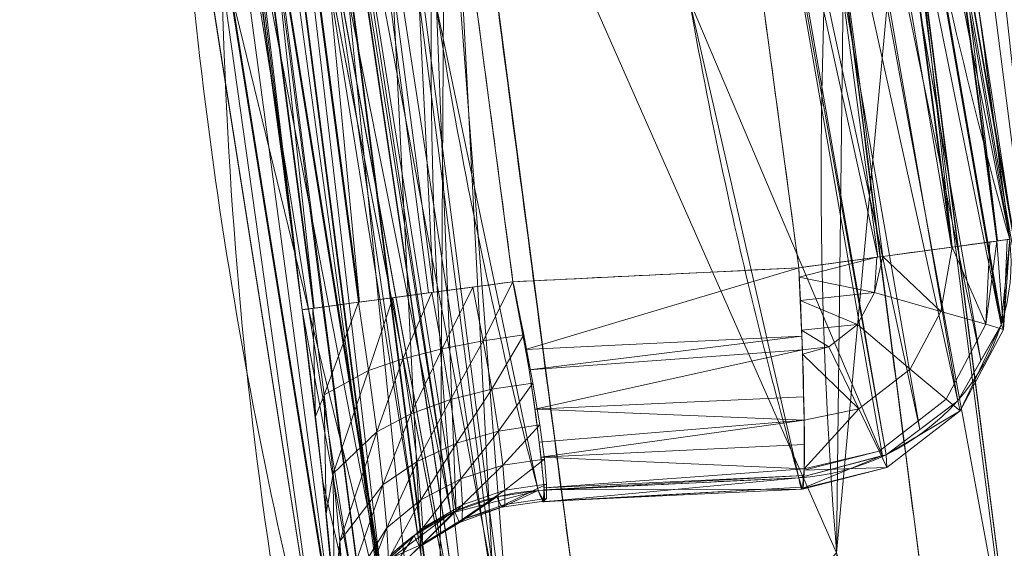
# Model space of a CAD drawing. Header units: millimetres. Extents: x -71 to 71, y -145 to 145.
# Tile 8 of 256: x -41.869 to -40.532, y -113.311 to -112.593. Entities that reach past the tile are written whole.
import ezdxf

# ---------------------------------------------------------------- set-up
doc = ezdxf.new("R2010")
doc.units = ezdxf.units.MM
doc.layers.add('1', color=7, linetype='CONTINUOUS')

msp = doc.modelspace()

# ---------------------------------------------------------------- linework, layer by layer
at = {"layer": '1', "color": 163, "linetype": 'Continuous', "lineweight": 13, "extrusion": (0.13398, -0.990984, 4.00492e-05)}
msp.add_arc((-55.5838, -1.4431, 106.4439), 0.3, 272.0179, 2.831, dxfattribs=at)
at = {"layer": '1', "color": 163, "linetype": 'Continuous', "lineweight": 13, "extrusion": (0.090067, -0.317812, -0.943866)}
msp.add_arc((-70.0665, 91.5725, 33.5724), 0.3, 8.5989, 102.9673, dxfattribs=at)
at = {"layer": '1', "color": 163, "linetype": 'Continuous', "lineweight": 13, "extrusion": (-0.998194, -0.048758, -0.035086)}
msp.add_arc((110.8053, 0.1859, 46.3043), 0.3, 269.8298, 18.7901, dxfattribs=at)
at = {"layer": '1', "color": 163, "linetype": 'Continuous', "lineweight": 13, "extrusion": (-0.13182, 0.991274, 3.74497e-05)}
msp.add_arc((55.7181, -2.0482, -106.5325), 0.3, 356.4335, 87.9821, dxfattribs=at)
at = {"layer": '1', "color": 163, "linetype": 'Continuous', "lineweight": 13, "extrusion": (-0.084558, 0.31816, 0.944258)}
msp.add_arc((68.931, 93.1969, -33.8245), 0.3, 257.9193, 352.4731, dxfattribs=at)
at = {"layer": '1', "color": 163, "linetype": 'Continuous', "lineweight": 13}
for points in [[(-40.3406, -113.4484, -3.064), (-40.4923, -112.2846, -3.063), (-40.6503, -111.0481, -3.0618), (-40.8137, -109.742, -3.0603)], [(-41.8693, -109.8021, -2.4977), (-41.7029, -111.1121, -2.4962), (-41.5408, -112.3573, -2.4948), (-41.3847, -113.5353, -2.4936)], [(-41.4856, -112.987, -2.0708), (-41.5982, -112.1421, -2.0717), (-41.7139, -111.2635, -2.0727), (-41.832, -110.3519, -2.0738)], [(-40.5244, -112.8912, -1.4241), (-40.6434, -112.4691, -0.1818), (-40.7211, -112.0343, 1.0967), (-40.7545, -111.588, 2.4082)], [(-40.9268, -115.2364, -4.9675), (-41.0636, -114.9586, -4.1368), (-41.2924, -114.401, -2.4689), (-41.5089, -113.5613, 0.046), (-41.6066, -112.7198, 2.5674), (-41.5973, -112.1591, 4.2498), (-41.5752, -111.8792, 5.0907)], [(-41.6579, -112.2471, 2.6544), (-41.6341, -112.6987, 1.3001), (-41.5636, -113.1356, -0.0094), (-41.4512, -113.5569, -1.2711)], [(-41.1992, -112.949, -1.7523), (-41.194, -112.973, -1.7523), (-41.1843, -113.0232, -1.7462), (-41.1725, -113.0977, -1.7162), (-41.1638, -113.1628, -1.6664), (-41.1584, -113.2111, -1.6026), (-41.1561, -113.2397, -1.5329), (-41.1566, -113.2501, -1.4652), (-41.1595, -113.2465, -1.4047), (-41.1629, -113.2377, -1.3703), (-41.1649, -113.2325, -1.3547)], [(-41.4856, -112.987, -2.0708), (-41.4322, -113.3887, -2.0704), (-41.4169, -113.6858, -1.6571), (-41.4513, -113.5569, -1.2711)]]:
    msp.add_open_spline(points, degree=3, dxfattribs=at)
for points, knots in [([(-41.0985, -113.4974, -2.7726), (-41.1099, -113.411, -2.7726), (-41.1214, -113.3246, -2.7726), (-41.1874, -112.8241, -2.7726), (-41.2417, -112.41, -2.7726), (-41.3496, -111.5816, -2.7726), (-41.4032, -111.1673, -2.7726), (-41.4989, -110.4239, -2.7725), (-41.5411, -110.0948, -2.7725), (-41.5831, -109.7656, -2.7725)], [0, 0, 0, 0, 0.069469, 0.069469, 0.402462, 0.402462, 0.735456, 0.735456, 1, 1, 1, 1]), ([(-41.0996, -109.7778, -2.7893), (-41.0903, -109.8515, -2.7893), (-41.0811, -109.9251, -2.7893), (-41.0199, -110.4133, -2.7893), (-40.9677, -110.8277, -2.7893), (-40.8397, -111.8353, -2.7892), (-40.7637, -112.4285, -2.7892), (-40.6668, -113.1762, -2.7892), (-40.6467, -113.3309, -2.7892), (-40.6265, -113.4856, -2.7892)], [0, 0, 0, 0, 0.059604, 0.059604, 0.394832, 0.394832, 0.874805, 0.874805, 1, 1, 1, 1]), ([(-40.8721, -110.2955, -1.421), (-40.8639, -110.357, -1.421), (-40.8557, -110.4186, -1.4211), (-40.7964, -110.8648, -1.4217), (-40.7451, -111.2494, -1.4222), (-40.6375, -112.0531, -1.4231), (-40.581, -112.4722, -1.4236), (-40.5244, -112.8912, -1.4241)], [0, 0, 0, 0, 0.071161, 0.071161, 0.515593, 0.515593, 1, 1, 1, 1]), ([(-41.5455, -110.3147, -1.7522), (-41.4955, -110.6995, -1.7522), (-41.4452, -111.0843, -1.7523), (-41.3894, -111.5098, -1.7523), (-41.384, -111.5505, -1.7523), (-41.3281, -111.9761, -1.7523), (-41.2773, -112.3608, -1.7523), (-41.2172, -112.8133, -1.7523), (-41.2082, -112.8812, -1.7523), (-41.1992, -112.949, -1.7523)], [0, 0, 0, 0, 0.438196, 0.438196, 0.484559, 0.484559, 0.922764, 0.922764, 1, 1, 1, 1]), ([(-40.8108, -112.93, -1.7387), (-40.8628, -112.5454, -1.7387), (-40.9146, -112.1608, -1.7387), (-40.9708, -111.7415, -1.7387), (-40.9754, -111.7069, -1.7387), (-41.0316, -111.2877, -1.7388), (-41.0828, -110.903, -1.7388), (-41.1421, -110.4567, -1.7388), (-41.1503, -110.3951, -1.7388), (-41.1585, -110.3335, -1.7388)], [0, 0, 0, 0, 0.444428, 0.444428, 0.484411, 0.484411, 0.928841, 0.928841, 1, 1, 1, 1]), ([(-41.1649, -113.2325, -1.3547), (-41.1783, -113.1818, -1.2043), (-41.1911, -113.1311, -1.0538), (-41.2423, -112.9178, -0.4208), (-41.2747, -112.755, 0.0623), (-41.3267, -112.4293, 1.029), (-41.3462, -112.2664, 1.5126), (-41.3647, -112.0413, 2.1804), (-41.3688, -111.9793, 2.3644), (-41.3721, -111.9173, 2.5484)], [0, 0, 0, 0, 0.115865, 0.115865, 0.487314, 0.487314, 0.858752, 0.858752, 1, 1, 1, 1]), ([(-41.0405, -111.9174, 2.512), (-41.0292, -112.0694, 2.0605), (-41.0127, -112.2214, 1.6091), (-40.9669, -112.5362, 0.6744), (-40.937, -112.6989, 0.1912), (-40.8741, -112.9794, -0.642), (-40.8442, -113.0974, -0.9923), (-40.8108, -113.2152, -1.3423)], [0, 0, 0, 0, 0.350922, 0.350922, 0.726968, 0.726968, 1, 1, 1, 1]), ([(-41.2909, -112.1134, 5.1623), (-41.2909, -112.1134, 5.1623), (-41.2909, -112.1134, 5.1623), (-41.3211, -112.5124, 3.9782), (-41.317, -112.9118, 2.7927), (-41.2364, -113.6735, 0.532), (-41.1663, -114.0362, -0.5445), (-40.9576, -114.7607, -2.6944), (-40.8184, -115.1227, -3.7689), (-40.642, -115.4828, -4.8374), (-40.642, -115.4828, -4.8374), (-40.642, -115.4828, -4.8374)], [0, 0, 0, 0, 0.000006, 0.000006, 0.354251, 0.354251, 0.676536, 0.676536, 0.999994, 0.999994, 1, 1, 1, 1]), ([(-40.1616, -115.4987, -4.8322), (-40.1616, -115.4987, -4.8321), (-40.1616, -115.4987, -4.8321), (-40.334, -115.1387, -3.7632), (-40.4683, -114.7766, -2.6882), (-40.6651, -114.0524, -0.5377), (-40.7282, -113.6899, 0.5389), (-40.7922, -112.9288, 2.7995), (-40.7868, -112.5298, 3.9848), (-40.7457, -112.1314, 5.1684), (-40.7457, -112.1314, 5.1684), (-40.7457, -112.1314, 5.1684)], [0, 0, 0, 0, 0.000006, 0.000006, 0.323497, 0.323497, 0.645757, 0.645757, 0.999994, 0.999994, 1, 1, 1, 1]), ([(-41.1992, -112.949, -1.7523), (-41.1229, -112.9452, -1.7497), (-41.0467, -112.9415, -1.747), (-40.9172, -112.9352, -1.7424), (-40.864, -112.9326, -1.7406), (-40.8108, -112.93, -1.7387)], [0, 0, 0, 0, 0.589178, 0.589178, 1, 1, 1, 1]), ([(-40.8108, -113.2152, -1.3423), (-40.864, -113.2178, -1.3442), (-40.9172, -113.2204, -1.346), (-41.0352, -113.2262, -1.3502), (-41.1, -113.2294, -1.3525), (-41.1649, -113.2325, -1.3547)], [0, 0, 0, 0, 0.450706, 0.450706, 1, 1, 1, 1])]:
    msp.add_open_spline(points, degree=3, knots=knots, dxfattribs=at)
for points in [[(-40.6435, -109.0303, -5.1685), (-39.3392, -108.7523, -11.1659), (-40.0132, -114.1822, -5.2259)], [(-40.0132, -114.1822, -5.2259), (-40.74, -109.3768, -4.1421), (-40.6435, -109.0303, -5.1685)], [(-40.1326, -113.9336, -4.4932), (-40.7808, -109.5791, -3.543), (-40.74, -109.3768, -4.1421)], [(-40.74, -109.3768, -4.1421), (-40.0132, -114.1822, -5.2259), (-40.1326, -113.9336, -4.4932)], [(-40.3406, -113.4484, -3.064), (-40.8137, -109.742, -3.0603), (-40.7808, -109.5791, -3.543)], [(-40.7808, -109.5791, -3.543), (-40.1891, -113.8159, -4.1466), (-40.3406, -113.4484, -3.064)], [(-40.7808, -109.5791, -3.543), (-40.1326, -113.9336, -4.4932), (-40.1891, -113.8159, -4.1466)], [(-40.4318, -113.4602, -2.8718), (-40.9061, -109.7536, -2.8706), (-40.8428, -109.7457, -2.957)], [(-40.3687, -113.452, -2.9594), (-40.8428, -109.7457, -2.957), (-40.8418, -109.7456, -2.9604)], [(-40.8428, -109.7457, -2.957), (-40.3687, -113.452, -2.9594), (-40.4318, -113.4602, -2.8718)], [(-40.3677, -113.4519, -2.963), (-40.8418, -109.7456, -2.9604), (-40.8137, -109.742, -3.0603)], [(-40.8418, -109.7456, -2.9604), (-40.3677, -113.4519, -2.963), (-40.3687, -113.452, -2.9594)], [(-40.8137, -109.742, -3.0603), (-40.3406, -113.4484, -3.064), (-40.3677, -113.4519, -2.963)], [(-40.9955, -109.7648, -2.8123), (-40.9061, -109.7536, -2.8706), (-40.4318, -113.4602, -2.8718)], [(-40.5217, -113.4719, -2.8125), (-40.9989, -109.7652, -2.8115), (-40.9955, -109.7648, -2.8123)], [(-40.9989, -109.7652, -2.8115), (-40.5252, -113.4724, -2.8117), (-40.8654, -111.632, -2.7893)], [(-40.5217, -113.4719, -2.8125), (-40.5252, -113.4724, -2.8117), (-40.9989, -109.7652, -2.8115)], [(-40.9955, -109.7648, -2.8123), (-40.4318, -113.4602, -2.8718), (-40.5217, -113.4719, -2.8125)], [(-41.7768, -109.7903, -2.6906), (-41.6881, -109.779, -2.7492), (-41.2043, -113.5114, -2.7489)], [(-41.6881, -109.779, -2.7492), (-41.6826, -109.7783, -2.7504), (-41.1987, -113.5106, -2.7502), (-41.2043, -113.5114, -2.7489)], [(-41.3429, -111.6318, -2.7726), (-41.1987, -113.5106, -2.7502), (-41.6826, -109.7783, -2.7504)], [(-41.8692, -109.8021, -2.4976), (-41.8419, -109.7986, -2.5993), (-41.3584, -113.5318, -2.5965)], [(-41.8419, -109.7986, -2.5993), (-41.8411, -109.7985, -2.6022), (-41.3576, -113.5317, -2.5995)], [(-41.3576, -113.5317, -2.5995), (-41.3584, -113.5318, -2.5965), (-41.8419, -109.7986, -2.5993)], [(-41.8411, -109.7985, -2.6022), (-41.778, -109.7905, -2.6899), (-41.2947, -113.5233, -2.6886)], [(-41.2947, -113.5233, -2.6886), (-41.3576, -113.5317, -2.5995), (-41.8411, -109.7985, -2.6022)], [(-41.778, -109.7905, -2.6899), (-41.7768, -109.7903, -2.6906), (-41.2936, -113.5232, -2.6893), (-41.2947, -113.5233, -2.6886)], [(-41.2043, -113.5114, -2.7489), (-41.2936, -113.5232, -2.6893), (-41.7768, -109.7903, -2.6906)], [(-41.8693, -109.8021, -2.4977), (-41.3847, -113.5352, -2.4936), (-41.4856, -112.987, -2.0708)], [(-41.4856, -112.987, -2.0708), (-41.832, -110.3519, -2.0738), (-41.8693, -109.8021, -2.4977)], [(-41.3584, -113.5318, -2.5965), (-41.3847, -113.5353, -2.4936), (-41.8692, -109.8021, -2.4976)], [(-40.6036, -112.902, -1.6427), (-40.95, -110.3058, -1.6417), (-41.0438, -110.3183, -1.7112)], [(-40.9489, -110.3057, -1.6408), (-40.95, -110.3058, -1.6417), (-40.6036, -112.902, -1.6427)], [(-40.6024, -112.9018, -1.6418), (-40.8884, -110.2976, -1.5387), (-40.9489, -110.3057, -1.6408)], [(-40.9489, -110.3057, -1.6408), (-40.6036, -112.902, -1.6427), (-40.6024, -112.9018, -1.6418)], [(-40.6024, -112.9018, -1.6418), (-40.5417, -112.8936, -1.5409), (-40.8884, -110.2976, -1.5387)], [(-40.8884, -110.2976, -1.5387), (-40.5417, -112.8936, -1.5409), (-40.5411, -112.8935, -1.5368)], [(-40.5411, -112.8935, -1.5368), (-40.8879, -110.2976, -1.5346), (-40.8884, -110.2976, -1.5387)], [(-40.699, -111.5935, -1.4226), (-40.8879, -110.2976, -1.5346), (-40.5411, -112.8935, -1.5368)], [(-41.0438, -110.3183, -1.7112), (-41.0506, -110.3191, -1.7128), (-40.7036, -112.9155, -1.713), (-40.697, -112.9146, -1.7114)], [(-40.7036, -112.9155, -1.713), (-41.0506, -110.3191, -1.7128), (-40.9855, -111.6318, -1.7387)], [(-41.0438, -110.3183, -1.7112), (-40.697, -112.9146, -1.7114), (-40.6036, -112.902, -1.6427)], [(-41.661, -110.3297, -1.7803), (-41.7552, -110.3419, -1.8507), (-41.4078, -112.9767, -1.8497)], [(-41.314, -112.9642, -1.7801), (-41.3072, -112.9633, -1.7784), (-41.6541, -110.3288, -1.7786), (-41.661, -110.3297, -1.7803)], [(-41.4078, -112.9767, -1.8497), (-41.314, -112.9642, -1.7801), (-41.661, -110.3297, -1.7803)], [(-41.3733, -111.6319, -1.7523), (-41.6541, -110.3288, -1.7786), (-41.3072, -112.9633, -1.7784)], [(-41.7564, -110.3421, -1.8516), (-41.8165, -110.3499, -1.955), (-41.4694, -112.9849, -1.9529)], [(-41.409, -112.9769, -1.8506), (-41.4078, -112.9767, -1.8497), (-41.7552, -110.3419, -1.8507), (-41.7564, -110.3421, -1.8516)], [(-41.4694, -112.9849, -1.9529), (-41.409, -112.9769, -1.8506), (-41.7564, -110.3421, -1.8516)], [(-41.8171, -110.35, -1.9592), (-41.8317, -110.3519, -2.0738), (-41.4856, -112.987, -2.0708)], [(-41.8165, -110.3499, -1.955), (-41.8171, -110.35, -1.9592), (-41.47, -112.985, -1.957)], [(-41.4856, -112.987, -2.0708), (-41.47, -112.985, -1.957), (-41.8171, -110.35, -1.9592)], [(-41.47, -112.985, -1.957), (-41.4694, -112.9849, -1.9529), (-41.8165, -110.3499, -1.955)], [(-40.7616, -111.7015, 2.4463), (-40.7545, -111.588, 2.4082), (-40.5244, -112.8912, -1.4241)], [(-40.699, -111.5935, -1.4226), (-40.5244, -112.8912, -1.4241), (-40.7545, -111.588, 2.4082)], [(-40.5411, -112.8935, -1.5368), (-40.5244, -112.8912, -1.4241), (-40.699, -111.5935, -1.4226)], [(-41.3733, -111.6319, -1.7523), (-41.1992, -112.949, -1.7523), (-40.8108, -112.93, -1.7387), (-40.9855, -111.6318, -1.7387)], [(-41.3072, -112.9633, -1.7784), (-41.1992, -112.949, -1.7523), (-41.3733, -111.6319, -1.7523)], [(-41.3429, -111.6318, -2.7726), (-41.0985, -113.4974, -2.7726), (-41.1987, -113.5106, -2.7502)], [(-40.8654, -111.632, -2.7893), (-40.6265, -113.4856, -2.7892), (-41.0985, -113.4974, -2.7726), (-41.3429, -111.6318, -2.7726)], [(-40.9855, -111.6318, -1.7387), (-40.8108, -112.93, -1.7387), (-40.7036, -112.9155, -1.713)], [(-40.5252, -113.4724, -2.8117), (-40.6265, -113.4856, -2.7892), (-40.8654, -111.632, -2.7893)], [(-40.7892, -111.7568, 2.4642), (-40.7619, -111.7069, 2.4481), (-40.5359, -113.0073, -1.3861)], [(-40.7619, -111.7069, 2.4481), (-40.7616, -111.7015, 2.4463), (-40.5354, -113.0022, -1.3877)], [(-40.5354, -113.0022, -1.3877), (-40.5359, -113.0073, -1.3861), (-40.7619, -111.7069, 2.4481)], [(-40.5244, -112.8912, -1.4241), (-40.5354, -113.0022, -1.3877), (-40.7616, -111.7015, 2.4463)], [(-40.82, -111.813, 2.4823), (-40.7892, -111.7568, 2.4642), (-40.5638, -113.056, -1.3723)], [(-40.5359, -113.0073, -1.3861), (-40.5638, -113.056, -1.3723), (-40.7892, -111.7568, 2.4642)], [(-40.8723, -111.8524, 2.4943), (-40.82, -111.813, 2.4823), (-40.5951, -113.1107, -1.3569)], [(-40.5638, -113.056, -1.3723), (-40.5951, -113.1107, -1.3569), (-40.82, -111.813, 2.4823)], [(-40.9187, -111.8875, 2.505), (-40.8723, -111.8524, 2.4943), (-40.6464, -113.1495, -1.3488)], [(-40.5951, -113.1107, -1.3569), (-40.6464, -113.1495, -1.3488), (-40.8723, -111.8524, 2.4943)], [(-41.6579, -112.2471, 2.6544), (-40.9268, -115.2364, -4.9675), (-41.5752, -111.8792, 5.0907)], [(-41.2512, -113.5573, 0.0631), (-41.5411, -111.9671, 5.1194), (-41.5752, -111.8793, 5.0907)], [(-40.6922, -113.1841, -1.3415), (-40.9243, -111.8888, 2.5053), (-40.9187, -111.8875, 2.505)], [(-40.9187, -111.8875, 2.505), (-40.6464, -113.1495, -1.3488), (-40.6922, -113.1841, -1.3415)], [(-40.9595, -112.5669, 0.5831), (-40.9243, -111.8888, 2.5053), (-40.6974, -113.1854, -1.3415)], [(-40.6922, -113.1841, -1.3415), (-40.6974, -113.1854, -1.3415), (-40.9243, -111.8888, 2.5053)], [(-41.2838, -113.2636, -1.3549), (-41.5391, -111.9809, 2.5668), (-41.4943, -111.9471, 2.5562)], [(-41.2838, -113.2636, -1.3549), (-41.4943, -111.9471, 2.5562), (-41.4864, -111.9452, 2.5557)], [(-41.4864, -111.9452, 2.5557), (-41.2764, -113.2616, -1.3549), (-41.2838, -113.2636, -1.3549)], [(-41.2764, -113.2616, -1.3549), (-41.4864, -111.9452, 2.5557), (-41.3033, -112.5755, 0.5952)], [(-41.5403, -111.9692, 5.1201), (-41.5411, -111.9671, 5.1194), (-41.2512, -113.5573, 0.0631)], [(-41.3797, -113.3361, -1.3391), (-41.5918, -112.0207, 2.5793), (-41.5391, -111.9809, 2.5668)], [(-41.476, -112.0433, 5.1434), (-41.5403, -111.9692, 5.1201), (-41.2512, -113.5573, 0.0631)], [(-41.5391, -111.9809, 2.5668), (-41.328, -113.297, -1.3476), (-41.3797, -113.3361, -1.3391)], [(-41.2838, -113.2636, -1.3549), (-41.328, -113.297, -1.3476), (-41.5391, -111.9809, 2.5668)], [(-41.381, -113.337, -1.3389), (-41.6232, -112.077, 2.5977), (-41.593, -112.0217, 2.5796)], [(-41.381, -113.337, -1.3389), (-41.593, -112.0217, 2.5796), (-41.5918, -112.0207, 2.5793)], [(-41.5918, -112.0207, 2.5793), (-41.3797, -113.3361, -1.3391), (-41.381, -113.337, -1.3389)], [(-41.4749, -112.044, 5.1436), (-41.476, -112.0433, 5.1434), (-41.2512, -113.5573, 0.0631)], [(-41.2512, -113.5573, 0.0631), (-40.8349, -115.4148, -4.8922), (-41.4749, -112.044, 5.1436)], [(-41.3007, -113.7855, 0.137), (-41.3849, -112.0942, 5.1582), (-41.4749, -112.044, 5.1436)], [(-41.4749, -112.044, 5.1436), (-40.8349, -115.4148, -4.8922), (-41.3007, -113.7855, 0.137)], [(-41.4401, -113.4406, -1.3093), (-41.651, -112.1279, 2.6143), (-41.6232, -112.077, 2.5977)], [(-41.6232, -112.077, 2.5977), (-41.4117, -113.3908, -1.3235), (-41.4401, -113.4406, -1.3093)], [(-41.381, -113.337, -1.3389), (-41.4117, -113.3908, -1.3235), (-41.6232, -112.077, 2.5977)], [(-41.2909, -112.1134, 5.1623), (-41.3849, -112.0942, 5.1582), (-41.3007, -113.7855, 0.137)], [(-41.3007, -113.7855, 0.137), (-41.203, -113.8028, 0.1484), (-41.2909, -112.1134, 5.1623)], [(-41.2909, -112.1134, 5.1623), (-41.203, -113.8028, 0.1484), (-40.7596, -113.3171, 1.6462)], [(-40.7596, -113.3171, 1.6462), (-40.7457, -112.1314, 5.1684), (-41.2909, -112.1134, 5.1623)], [(-41.4401, -113.4406, -1.3093), (-41.6513, -112.1327, 2.6159), (-41.651, -112.1279, 2.6143)], [(-41.4513, -113.5569, -1.2711), (-41.658, -112.2471, 2.6544), (-41.6513, -112.1327, 2.6159)], [(-41.4401, -113.4406, -1.3093), (-41.4406, -113.445, -1.3078), (-41.6513, -112.1327, 2.6159)], [(-41.6513, -112.1327, 2.6159), (-41.4406, -113.445, -1.3078), (-41.4513, -113.5569, -1.2711)], [(-40.652, -112.1507, 5.1716), (-40.7457, -112.1314, 5.1684), (-40.7596, -113.3171, 1.6462)], [(-40.7596, -113.3171, 1.6462), (-40.0627, -115.5147, -4.8108), (-40.652, -112.1507, 5.1716)], [(-40.6473, -112.1517, 5.1718), (-40.652, -112.1507, 5.1716), (-40.0627, -115.5147, -4.8108)], [(-40.6473, -112.1517, 5.1718), (-40.0627, -115.5147, -4.8108), (-40.0572, -115.5156, -4.8096)], [(-40.0572, -115.5156, -4.8096), (-40.5622, -112.2009, 5.1854), (-40.6473, -112.1517, 5.1718)], [(-40.5611, -112.2016, 5.1856), (-40.5622, -112.2009, 5.1854), (-39.9689, -115.5667, -4.7782)], [(-40.0572, -115.5156, -4.8096), (-39.9689, -115.5667, -4.7782), (-40.5622, -112.2009, 5.1854)], [(-40.5611, -112.2016, 5.1856), (-39.9689, -115.5667, -4.7782), (-39.9677, -115.5673, -4.7778)], [(-39.9677, -115.5673, -4.7778), (-40.5284, -112.2392, 5.1971), (-40.5611, -112.2016, 5.1856)], [(-41.6579, -112.2471, 2.6544), (-41.4512, -113.5569, -1.2711), (-40.9268, -115.2364, -4.9675)], [(-40.9595, -112.5669, 0.5831), (-40.8108, -113.2152, -1.3423), (-41.1649, -113.2325, -1.3547), (-41.3033, -112.5755, 0.5952)], [(-40.6974, -113.1854, -1.3415), (-40.8108, -113.2152, -1.3423), (-40.9595, -112.5669, 0.5831)], [(-41.3033, -112.5755, 0.5952), (-41.1649, -113.2325, -1.3547), (-41.2764, -113.2616, -1.3549)], [(-40.618, -112.9893, -1.6518), (-40.6024, -112.9018, -1.6418), (-40.697, -112.9146, -1.7114)], [(-40.6024, -112.9018, -1.6418), (-40.618, -112.9893, -1.6518), (-40.5567, -113.0068, -1.5585)], [(-40.5567, -113.0068, -1.5585), (-40.5513, -112.8949, -1.5568), (-40.6024, -112.9018, -1.6418)], [(-40.5417, -112.8936, -1.5409), (-40.5567, -113.0068, -1.5585), (-40.5329, -113.0136, -1.4482)], [(-40.5417, -112.8936, -1.5409), (-40.5513, -112.8949, -1.5568), (-40.5567, -113.0068, -1.5585)], [(-40.5329, -113.0136, -1.4482), (-40.5279, -112.8917, -1.4476), (-40.5417, -112.8936, -1.5409)], [(-40.5329, -113.0136, -1.4482), (-40.5359, -113.0073, -1.3861), (-40.5244, -112.8912, -1.4241)], [(-40.5244, -112.8912, -1.4241), (-40.5279, -112.8917, -1.4476), (-40.5329, -113.0136, -1.4482)], [(-40.7051, -112.9157, -1.7133), (-40.8108, -112.93, -1.7387), (-40.8103, -112.9427, -1.7363)], [(-40.8103, -112.9427, -1.7363), (-40.7082, -112.9636, -1.7149), (-40.7051, -112.9157, -1.7133)], [(-40.697, -112.9146, -1.7114), (-40.7082, -112.9636, -1.7149), (-40.618, -112.9893, -1.6518)], [(-40.697, -112.9146, -1.7114), (-40.7051, -112.9157, -1.7133), (-40.7082, -112.9636, -1.7149)], [(-40.8108, -112.93, -1.7387), (-41.1992, -112.949, -1.7523), (-41.1823, -113.0409, -1.7328)], [(-41.1823, -113.0409, -1.7328), (-40.8069, -113.0229, -1.7211), (-40.8108, -112.93, -1.7387)], [(-40.7082, -112.9636, -1.7149), (-40.8103, -112.9427, -1.7363), (-40.809, -112.9744, -1.7303)], [(-41.2539, -112.9562, -1.7594), (-41.3095, -112.9636, -1.778), (-41.2956, -113.0401, -1.7666)], [(-41.2956, -113.0401, -1.7666), (-41.2395, -113.0291, -1.7491), (-41.2539, -112.9562, -1.7594)], [(-41.1992, -112.949, -1.7523), (-41.2539, -112.9562, -1.7594), (-41.2395, -113.0291, -1.7491)], [(-41.2395, -113.0291, -1.7491), (-41.1843, -113.0212, -1.7429), (-41.1992, -112.949, -1.7523)], [(-41.3625, -112.9707, -1.8087), (-41.409, -112.9769, -1.8506), (-41.3953, -113.0694, -1.8369)], [(-41.3953, -113.0694, -1.8369), (-41.3489, -113.0537, -1.7961), (-41.3625, -112.9707, -1.8087)], [(-41.3095, -112.9636, -1.778), (-41.3625, -112.9707, -1.8087), (-41.3489, -113.0537, -1.7961)], [(-41.3489, -113.0537, -1.7961), (-41.2956, -113.0401, -1.7666), (-41.3095, -112.9636, -1.778)], [(-40.809, -112.9744, -1.7303), (-40.7313, -113.0071, -1.7149), (-40.7082, -112.9636, -1.7149)], [(-40.7082, -112.9636, -1.7149), (-40.7313, -113.0071, -1.7149), (-40.6596, -113.0675, -1.6518), (-40.618, -112.9893, -1.6518)], [(-41.409, -112.9769, -1.8506), (-41.471, -112.9851, -1.9576), (-41.4557, -113.1028, -1.9415)], [(-41.4557, -113.1028, -1.9415), (-41.3953, -113.0694, -1.8369), (-41.409, -112.9769, -1.8506)], [(-40.7313, -113.0071, -1.7149), (-40.809, -112.9744, -1.7303), (-40.8073, -113.0147, -1.7226)], [(-41.471, -112.9851, -1.9576), (-41.4856, -112.987, -2.0708), (-41.4673, -113.1321, -2.0522)], [(-41.3847, -113.5352, -2.4936), (-41.4574, -113.2202, -2.0214), (-41.4856, -112.987, -2.0708)], [(-41.4673, -113.1321, -2.0522), (-41.4557, -113.1028, -1.9415), (-41.471, -112.9851, -1.9576)], [(-40.618, -112.9893, -1.6518), (-40.6596, -113.0675, -1.6518), (-40.6108, -113.1086, -1.5585), (-40.5567, -113.0068, -1.5585)], [(-40.8073, -113.0147, -1.7226), (-40.7703, -113.0373, -1.7149), (-40.7313, -113.0071, -1.7149)], [(-40.7313, -113.0071, -1.7149), (-40.7703, -113.0373, -1.7149), (-40.7296, -113.1218, -1.6518), (-40.6596, -113.0675, -1.6518)], [(-40.5567, -113.0068, -1.5585), (-40.6108, -113.1086, -1.5585), (-40.5919, -113.1245, -1.4482), (-40.5329, -113.0136, -1.4482)], [(-40.5329, -113.0136, -1.4482), (-40.5385, -113.0118, -1.3848), (-40.5359, -113.0073, -1.3861)], [(-41.1843, -113.0212, -1.7429), (-41.2395, -113.0291, -1.7491), (-41.2278, -113.095, -1.7223)], [(-41.2278, -113.095, -1.7223), (-41.1721, -113.0866, -1.7169), (-41.1843, -113.0212, -1.7429)], [(-40.8069, -113.0229, -1.7211), (-41.1823, -113.0409, -1.7328), (-41.1772, -113.0686, -1.7268)], [(-40.8061, -113.0413, -1.7176), (-40.8069, -113.0229, -1.7211), (-41.1772, -113.0686, -1.7268)], [(-40.7703, -113.0373, -1.7149), (-40.8073, -113.0147, -1.7226), (-40.8061, -113.0413, -1.7176)], [(-40.5919, -113.1245, -1.4482), (-40.5951, -113.1107, -1.3569), (-40.5385, -113.0118, -1.3848)], [(-40.5385, -113.0118, -1.3848), (-40.5329, -113.0136, -1.4482), (-40.5919, -113.1245, -1.4482)], [(-41.2395, -113.0291, -1.7491), (-41.2956, -113.0401, -1.7666), (-41.2843, -113.1089, -1.7381)], [(-41.2843, -113.1089, -1.7381), (-41.2278, -113.095, -1.7223), (-41.2395, -113.0291, -1.7491)], [(-40.8061, -113.0413, -1.7176), (-40.806, -113.0473, -1.7138), (-40.7703, -113.0373, -1.7149)], [(-40.7296, -113.1218, -1.6518), (-40.7703, -113.0373, -1.7149), (-40.806, -113.0473, -1.7138)], [(-41.2956, -113.0401, -1.7666), (-41.3489, -113.0537, -1.7961), (-41.3379, -113.1285, -1.7651)], [(-41.3379, -113.1285, -1.7651), (-41.2843, -113.1089, -1.7381), (-41.2956, -113.0401, -1.7666)], [(-40.8061, -113.0413, -1.7176), (-41.1772, -113.0686, -1.7268), (-41.1697, -113.1221, -1.6888)], [(-41.1697, -113.1221, -1.6888), (-40.8044, -113.1052, -1.6769), (-40.8061, -113.0413, -1.7176)], [(-40.806, -113.0473, -1.7138), (-40.8036, -113.137, -1.6567), (-40.7296, -113.1218, -1.6518)], [(-41.3489, -113.0537, -1.7961), (-41.3953, -113.0694, -1.8369), (-41.3843, -113.1528, -1.8025)], [(-41.3843, -113.1528, -1.8025), (-41.3379, -113.1285, -1.7651), (-41.3489, -113.0537, -1.7961)], [(-41.3953, -113.0694, -1.8369), (-41.4557, -113.1028, -1.9415), (-41.4435, -113.2093, -1.8986)], [(-41.4435, -113.2093, -1.8986), (-41.3843, -113.1528, -1.8025), (-41.3953, -113.0694, -1.8369)], [(-40.6596, -113.0675, -1.6518), (-40.7296, -113.1218, -1.6518), (-40.7019, -113.1793, -1.5585), (-40.6108, -113.1086, -1.5585)], [(-41.1721, -113.0866, -1.7169), (-41.2278, -113.095, -1.7223), (-41.2189, -113.152, -1.6815)], [(-41.2189, -113.152, -1.6815), (-41.1628, -113.1435, -1.6768), (-41.1721, -113.0866, -1.7169)], [(-41.4557, -113.1028, -1.9415), (-41.4673, -113.1321, -2.0522), (-41.4528, -113.2637, -2)], [(-41.4528, -113.2637, -2), (-41.4435, -113.2093, -1.8986), (-41.4557, -113.1028, -1.9415)], [(-41.2278, -113.095, -1.7223), (-41.2843, -113.1089, -1.7381), (-41.2758, -113.1684, -1.6951)], [(-41.2758, -113.1684, -1.6951), (-41.2189, -113.152, -1.6815), (-41.2278, -113.095, -1.7223)], [(-40.8036, -113.137, -1.6567), (-40.8044, -113.1052, -1.6769), (-41.1697, -113.1221, -1.6888)], [(-41.2843, -113.1089, -1.7381), (-41.3379, -113.1285, -1.7651), (-41.3296, -113.193, -1.7183)], [(-41.3296, -113.193, -1.7183), (-41.2758, -113.1684, -1.6951), (-41.2843, -113.1089, -1.7381)], [(-40.6108, -113.1086, -1.5585), (-40.7019, -113.1793, -1.5585), (-40.6912, -113.2015, -1.4482), (-40.5919, -113.1245, -1.4482)], [(-40.6922, -113.1841, -1.3415), (-40.5951, -113.1107, -1.3569), (-40.5919, -113.1245, -1.4482)], [(-41.3379, -113.1285, -1.7651), (-41.3843, -113.1528, -1.8025), (-41.3761, -113.2248, -1.7504)], [(-41.3761, -113.2248, -1.7504), (-41.3296, -113.193, -1.7183), (-41.3379, -113.1285, -1.7651)], [(-41.1697, -113.1221, -1.6888), (-41.1635, -113.1669, -1.657), (-40.8036, -113.137, -1.6567)], [(-40.8036, -113.2032, -1.5646), (-40.7019, -113.1793, -1.5585), (-40.7296, -113.1218, -1.6518)], [(-40.7296, -113.1218, -1.6518), (-40.8036, -113.137, -1.6567), (-40.8036, -113.2032, -1.5646)], [(-40.5919, -113.1245, -1.4482), (-40.6912, -113.2015, -1.4482), (-40.6922, -113.1841, -1.3415)], [(-41.1628, -113.1435, -1.6768), (-41.2189, -113.152, -1.6815), (-41.213, -113.1983, -1.6292)], [(-41.213, -113.1983, -1.6292), (-41.1566, -113.1898, -1.6252), (-41.1628, -113.1435, -1.6768)], [(-40.8036, -113.137, -1.6567), (-41.1635, -113.1669, -1.657), (-41.1614, -113.1875, -1.6236)], [(-41.1614, -113.1875, -1.6236), (-40.8036, -113.1701, -1.6106), (-40.8036, -113.137, -1.6567)], [(-41.3843, -113.1528, -1.8025), (-41.4435, -113.2093, -1.8986), (-41.4345, -113.3015, -1.8329)], [(-41.4345, -113.3015, -1.8329), (-41.3761, -113.2248, -1.7504), (-41.3843, -113.1528, -1.8025)], [(-41.2189, -113.152, -1.6815), (-41.2758, -113.1684, -1.6951), (-41.2702, -113.2167, -1.6401)], [(-41.2702, -113.2167, -1.6401), (-41.213, -113.1983, -1.6292), (-41.2189, -113.152, -1.6815)], [(-41.2758, -113.1684, -1.6951), (-41.3296, -113.193, -1.7183), (-41.3242, -113.2453, -1.6586)], [(-41.3242, -113.2453, -1.6586), (-41.2702, -113.2167, -1.6401), (-41.2758, -113.1684, -1.6951)], [(-40.8036, -113.2032, -1.5646), (-40.8036, -113.1701, -1.6106), (-41.1614, -113.1875, -1.6236)], [(-40.6912, -113.2015, -1.4482), (-40.7019, -113.1793, -1.5585), (-40.8037, -113.2048, -1.5582)], [(-40.8036, -113.2032, -1.5646), (-40.8037, -113.2048, -1.5582), (-40.7019, -113.1793, -1.5585)], [(-40.6912, -113.2015, -1.4482), (-40.6985, -113.1857, -1.3415), (-40.6922, -113.1841, -1.3415)], [(-41.3296, -113.193, -1.7183), (-41.3761, -113.2248, -1.7504), (-41.3708, -113.2832, -1.6839)], [(-41.3708, -113.2832, -1.6839), (-41.3242, -113.2453, -1.6586), (-41.3296, -113.193, -1.7183)], [(-41.213, -113.1983, -1.6292), (-41.2702, -113.2167, -1.6401), (-41.2676, -113.2519, -1.5759)], [(-41.2676, -113.2519, -1.5759), (-41.2102, -113.2322, -1.568), (-41.213, -113.1983, -1.6292)], [(-41.1566, -113.1898, -1.6252), (-41.213, -113.1983, -1.6292), (-41.2102, -113.2322, -1.568)], [(-41.2102, -113.2322, -1.568), (-41.1535, -113.2238, -1.5646), (-41.1566, -113.1898, -1.6252)], [(-41.1614, -113.1875, -1.6236), (-41.157, -113.2291, -1.5563), (-40.8036, -113.2032, -1.5646)], [(-40.8064, -113.2297, -1.4484), (-40.8108, -113.2152, -1.3423), (-40.6985, -113.1857, -1.3415)], [(-40.6985, -113.1857, -1.3415), (-40.6912, -113.2015, -1.4482), (-40.8064, -113.2297, -1.4484)], [(-41.4435, -113.2093, -1.8986), (-41.4528, -113.2637, -2), (-41.4422, -113.3779, -1.9194)], [(-41.4422, -113.3779, -1.9194), (-41.4345, -113.3015, -1.8329), (-41.4435, -113.2093, -1.8986)], [(-40.8044, -113.2123, -1.528), (-40.8036, -113.2032, -1.5646), (-41.157, -113.2291, -1.5563)], [(-40.8061, -113.2306, -1.4546), (-40.8064, -113.2297, -1.4484), (-40.6912, -113.2015, -1.4482)], [(-40.8037, -113.2048, -1.5582), (-40.8061, -113.2306, -1.4546), (-40.6912, -113.2015, -1.4482)], [(-41.4397, -113.409, -1.8896), (-41.4574, -113.2202, -2.0214), (-41.3847, -113.5352, -2.4936)], [(-41.3761, -113.2248, -1.7504), (-41.4345, -113.3015, -1.8329), (-41.4288, -113.3765, -1.7484)], [(-41.4288, -113.3765, -1.7484), (-41.3708, -113.2832, -1.6839), (-41.3761, -113.2248, -1.7504)], [(-41.2702, -113.2167, -1.6401), (-41.3242, -113.2453, -1.6586), (-41.3218, -113.2834, -1.5888)], [(-41.3218, -113.2834, -1.5888), (-41.2676, -113.2519, -1.5759), (-41.2702, -113.2167, -1.6401)], [(-41.2105, -113.2518, -1.5004), (-41.1538, -113.2434, -1.4976), (-41.1535, -113.2238, -1.5646)], [(-41.1535, -113.2238, -1.5646), (-41.2102, -113.2322, -1.568), (-41.2105, -113.2518, -1.5004)], [(-41.1577, -113.2481, -1.4452), (-41.1649, -113.2325, -1.3547), (-40.8108, -113.2152, -1.3423)], [(-40.8108, -113.2152, -1.3423), (-40.8069, -113.2281, -1.436), (-41.1577, -113.2481, -1.4452)], [(-40.8061, -113.2306, -1.4546), (-40.8044, -113.2123, -1.528), (-41.1571, -113.2317, -1.5412)], [(-41.157, -113.2291, -1.5563), (-41.1571, -113.2317, -1.5412), (-40.8044, -113.2123, -1.528)], [(-41.2681, -113.2722, -1.5052), (-41.2105, -113.2518, -1.5004), (-41.2102, -113.2322, -1.568)], [(-41.2102, -113.2322, -1.568), (-41.2676, -113.2519, -1.5759), (-41.2681, -113.2722, -1.5052)], [(-41.2142, -113.2553, -1.4292), (-41.2213, -113.2411, -1.3569), (-41.1649, -113.2325, -1.3547)], [(-41.1649, -113.2325, -1.3547), (-41.1575, -113.247, -1.4268), (-41.2142, -113.2553, -1.4292)], [(-41.1577, -113.2477, -1.4478), (-40.8069, -113.2281, -1.436), (-40.8061, -113.2306, -1.4546)], [(-40.8069, -113.2281, -1.436), (-41.1577, -113.2477, -1.4478), (-41.1577, -113.2481, -1.4452)], [(-41.1571, -113.2317, -1.5412), (-41.1577, -113.2477, -1.4478), (-40.8061, -113.2306, -1.4546)], [(-41.3242, -113.2453, -1.6586), (-41.3708, -113.2832, -1.6839), (-41.3685, -113.3258, -1.6061)], [(-41.3685, -113.3258, -1.6061), (-41.3218, -113.2834, -1.5888), (-41.3242, -113.2453, -1.6586)], [(-41.3224, -113.3053, -1.512), (-41.2681, -113.2722, -1.5052), (-41.2676, -113.2519, -1.5759)], [(-41.2676, -113.2519, -1.5759), (-41.3218, -113.2834, -1.5888), (-41.3224, -113.3053, -1.512)], [(-41.2718, -113.2759, -1.4307), (-41.2788, -113.2612, -1.3553), (-41.2213, -113.2411, -1.3569)], [(-41.2213, -113.2411, -1.3569), (-41.2142, -113.2553, -1.4292), (-41.2718, -113.2759, -1.4307)], [(-41.2142, -113.2553, -1.4292), (-41.2105, -113.2518, -1.5004), (-41.2681, -113.2722, -1.5052)], [(-41.2142, -113.2553, -1.4292), (-41.1575, -113.247, -1.4268), (-41.1538, -113.2434, -1.4976), (-41.2105, -113.2518, -1.5004)], [(-41.3263, -113.3093, -1.4311), (-41.3334, -113.2936, -1.3493), (-41.2788, -113.2612, -1.3553)], [(-41.2788, -113.2612, -1.3553), (-41.2718, -113.2759, -1.4307), (-41.3263, -113.3093, -1.4311)], [(-41.2681, -113.2722, -1.5052), (-41.2718, -113.2759, -1.4307), (-41.2142, -113.2553, -1.4292)], [(-41.3224, -113.3053, -1.512), (-41.3263, -113.3093, -1.4311), (-41.2718, -113.2759, -1.4307)], [(-41.2718, -113.2759, -1.4307), (-41.2681, -113.2722, -1.5052), (-41.3224, -113.3053, -1.512)], [(-41.3708, -113.2832, -1.6839), (-41.4288, -113.3765, -1.7484), (-41.4266, -113.4313, -1.6494)], [(-41.4266, -113.4313, -1.6494), (-41.3685, -113.3258, -1.6061), (-41.3708, -113.2832, -1.6839)], [(-41.3224, -113.3053, -1.512), (-41.3218, -113.2834, -1.5888), (-41.3685, -113.3258, -1.6061)], [(-41.4345, -113.3015, -1.8329), (-41.4422, -113.3779, -1.9194), (-41.4355, -113.4709, -1.8156)], [(-41.4355, -113.4709, -1.8156), (-41.4288, -113.3765, -1.7484), (-41.4345, -113.3015, -1.8329)], [(-41.3735, -113.3547, -1.4302), (-41.381, -113.337, -1.3389), (-41.3334, -113.2936, -1.3493)], [(-41.3334, -113.2936, -1.3493), (-41.3263, -113.3093, -1.4311), (-41.3735, -113.3547, -1.4302)], [(-41.3685, -113.3258, -1.6061), (-41.3694, -113.3503, -1.5204), (-41.3224, -113.3053, -1.512)], [(-41.3263, -113.3093, -1.4311), (-41.3224, -113.3053, -1.512), (-41.3694, -113.3503, -1.5204)], [(-41.3694, -113.3503, -1.5204), (-41.3735, -113.3547, -1.4302), (-41.3263, -113.3093, -1.4311)]]:
    msp.add_3dface(points, dxfattribs=at)

doc.saveas('drawing.dxf')
